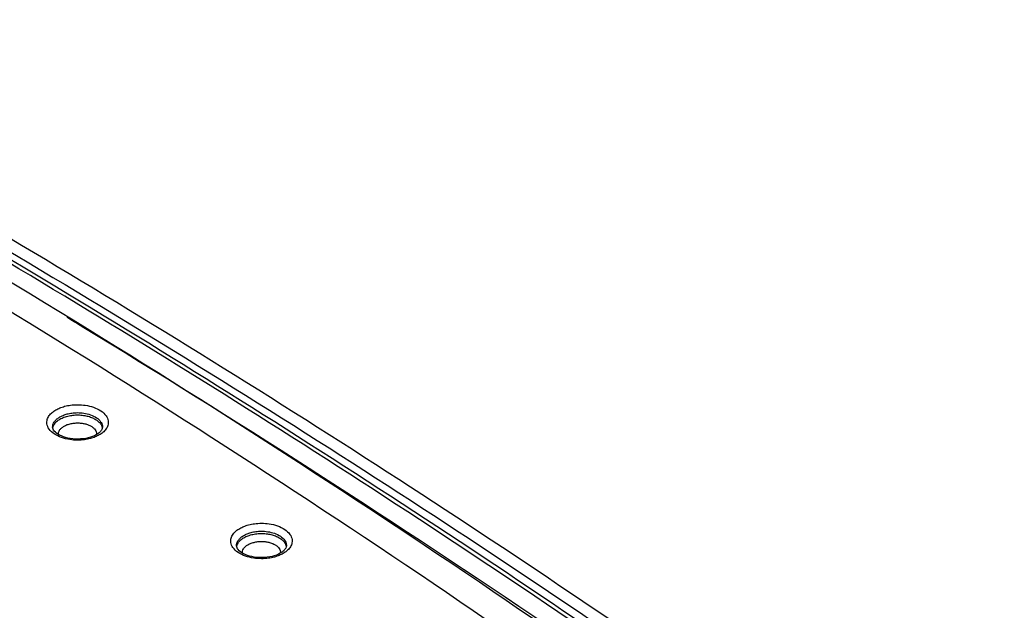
# Model space of a CAD drawing. Header units: inches. Extents: x 0 to 34, y 0 to 22.
# Tile 18 of 60: x 6.917 to 7.514, y 13.822 to 14.18. Entities that reach past the tile are written whole.
import ezdxf

# ---------------------------------------------------------------- set-up
doc = ezdxf.new("R2010")
doc.units = ezdxf.units.IN
doc.header["$LTSCALE"] = 1.87
doc.header["$MEASUREMENT"] = 0
doc.layers.get('0').update_dxf_attribs({"linetype": 'CONTINUOUS'})

msp = doc.modelspace()

# ---------------------------------------------------------------- linework, layer by layer
at = {"color": 7, "linetype": 'CONTINUOUS'}
for p, q in [((6.93744, 13.93283), (6.93744, 13.93286)), ((7.04885, 13.86107), (7.04885, 13.8611))]:
    msp.add_line(p, q, dxfattribs=at)
for points, knots in [([(6.97611, 15.03639), (7.06336, 14.96985), (7.24448, 14.83956), (7.53015, 14.65569), (7.83307, 14.48105), (8.14794, 14.31846), (8.36368, 14.21857), (8.47173, 14.17115)], [0, 0, 0, 0, 0.190084, 0.3863, 0.588284, 0.795583, 1, 1, 1, 1]), ([(6.97612, 15.03765), (7.0634, 14.97109), (7.24454, 14.84078), (7.5302, 14.65692), (7.83308, 14.4823), (8.14808, 14.31964), (8.36399, 14.21969), (8.47221, 14.17219)], [0, 0, 0, 0, 0.190091, 0.38623, 0.588105, 0.79532, 1, 1, 1, 1]), ([(8.46812, 14.16334), (8.37486, 14.20425), (8.19158, 14.28841), (7.9242, 14.42301), (7.66761, 14.56446), (7.42235, 14.71248), (7.18892, 14.86674), (7.03966, 14.97488), (6.96722, 15.02994)], [0, 0, 0, 0, 0.175885, 0.348227, 0.516895, 0.681792, 0.842845, 1, 1, 1, 1]), ([(5.99881, 14.47887), (6.10435, 14.43215), (6.31112, 14.33565), (6.61117, 14.17991), (6.89671, 14.01527), (7.16689, 13.84221), (7.33874, 13.7198), (7.42178, 13.65726)], [0, 0, 0, 0, 0.210285, 0.415611, 0.615769, 0.810602, 1, 1, 1, 1]), ([(6.8751, 14.06874), (6.95257, 14.02342), (7.10534, 13.93026), (7.32686, 13.78299), (7.46948, 13.67944), (7.5388, 13.62676)], [0, 0, 0, 0, 0.337493, 0.672636, 1, 1, 1, 1]), ([(7.46007, 13.66757), (7.41146, 13.70362), (7.28956, 13.79119), (7.09279, 13.92222), (6.94274, 14.01395), (6.86832, 14.05763)], [0, 0, 0, 0, 0.256068, 0.634902, 1, 1, 1, 1]), ([(7.4922, 13.64663), (7.43435, 13.69004), (7.30306, 13.78491), (7.0956, 13.92304), (6.94465, 14.01527), (6.8694, 14.0594)], [0, 0, 0, 0, 0.290243, 0.649912, 1, 1, 1, 1]), ([(6.87143, 14.06272), (6.95015, 14.01673), (7.10416, 13.92288), (7.32448, 13.77641), (7.46485, 13.67464), (7.53196, 13.62378)], [0, 0, 0, 0, 0.344691, 0.68166, 1, 1, 1, 1]), ([(7.45186, 13.65638), (7.36815, 13.71942), (7.19498, 13.84278), (6.99505, 13.97084), (6.88143, 14.03916), (6.86007, 14.05185)], [0, 0, 0, 0, 0.441486, 0.895341, 1, 1, 1, 1]), ([(6.94606, 13.99954), (6.94917, 13.99766), (7.04466, 13.93964), (7.21637, 13.82965), (7.37984, 13.71392), (7.45378, 13.65898)], [0, 0, 0, 0, 0.017816, 0.548126, 1, 1, 1, 1]), ([(6.01057, 13.97186), (6.09771, 13.91893), (6.30956, 13.79351), (6.65279, 13.60233), (6.91102, 13.46831), (7.04214, 13.4026)], [0, 0, 0, 0, 0.259527, 0.626647, 1, 1, 1, 1]), ([(6.93938, 13.94333), (6.94014, 13.94377), (6.94188, 13.94461), (6.94488, 13.9456), (6.94849, 13.94631), (6.95269, 13.94658), (6.95737, 13.94624), (6.96221, 13.94509), (6.9666, 13.94303), (6.9698, 13.94017), (6.97087, 13.93779), (6.97104, 13.93671)], [0, 0, 0, 0, 0.073036, 0.159932, 0.261963, 0.378786, 0.508919, 0.650674, 0.790669, 0.908835, 1, 1, 1, 1]), ([(6.94288, 13.92657), (6.94129, 13.92713), (6.93845, 13.92846), (6.93525, 13.93132), (6.93379, 13.93456), (6.934, 13.93754), (6.93527, 13.93995), (6.93713, 13.94188), (6.93861, 13.94289), (6.93938, 13.94333)], [0, 0, 0, 0, 0.216679, 0.399573, 0.540675, 0.65802, 0.770795, 0.885067, 1, 1, 1, 1]), ([(6.9386, 13.93628), (6.93902, 13.93687), (6.94003, 13.93792), (6.94123, 13.93874), (6.94186, 13.9391)], [0, 0, 0, 0, 0.498558, 1, 1, 1, 1]), ([(6.94186, 13.9391), (6.94247, 13.93945), (6.94388, 13.94013), (6.94632, 13.94094), (6.94925, 13.94151), (6.95266, 13.94173), (6.95645, 13.94146), (6.96038, 13.94053), (6.96395, 13.93885), (6.96655, 13.93653), (6.96755, 13.93432), (6.96762, 13.93313), (6.96761, 13.93283)], [0, 0, 0, 0, 0.070871, 0.155185, 0.254181, 0.36752, 0.49375, 0.631375, 0.767501, 0.882366, 0.970839, 1, 1, 1, 1]), ([(6.94188, 13.93772), (6.94269, 13.93819), (6.94448, 13.939), (6.94741, 13.93982), (6.95057, 13.94026), (6.95375, 13.9403), (6.9568, 13.93997), (6.95962, 13.93931), (6.96211, 13.93835), (6.96422, 13.93714), (6.96589, 13.93571), (6.96706, 13.93408), (6.96746, 13.93285), (6.96754, 13.93225)], [0, 0, 0, 0, 0.095246, 0.200728, 0.310176, 0.41953, 0.524997, 0.623713, 0.714476, 0.796901, 0.870969, 0.937761, 1, 1, 1, 1]), ([(6.93744, 13.93286), (6.93743, 13.93337), (6.9376, 13.9346), (6.93818, 13.9357), (6.9386, 13.93628)], [0, 0, 0, 0, 0.416339, 1, 1, 1, 1]), ([(6.93756, 13.93251), (6.93757, 13.93258), (6.93772, 13.93329), (6.93832, 13.93466), (6.93925, 13.93572), (6.93981, 13.93623)], [0, 0, 0, 0, 0.047014, 0.492636, 1, 1, 1, 1]), ([(6.94098, 13.92851), (6.94095, 13.92889), (6.94102, 13.92978), (6.94162, 13.93114), (6.94278, 13.93245), (6.94379, 13.93316), (6.94435, 13.93348)], [0, 0, 0, 0, 0.180031, 0.418425, 0.689848, 1, 1, 1, 1]), ([(6.94435, 13.93348), (6.94497, 13.93384), (6.94635, 13.93447), (6.9486, 13.9351), (6.95102, 13.93543), (6.95347, 13.93547), (6.95507, 13.93529), (6.95585, 13.93516)], [0, 0, 0, 0, 0.181447, 0.382429, 0.590919, 0.799179, 1, 1, 1, 1]), ([(6.95585, 13.93516), (6.95658, 13.93503), (6.95797, 13.9347), (6.95989, 13.93397), (6.9615, 13.93304), (6.96278, 13.93194), (6.96368, 13.93069), (6.96409, 13.92946), (6.9641, 13.92869), (6.96407, 13.92839)], [0, 0, 0, 0, 0.191871, 0.36828, 0.528478, 0.672431, 0.802246, 0.923212, 1, 1, 1, 1]), ([(6.96762, 13.93283), (6.96761, 13.93234), (6.96725, 13.93121), (6.9665, 13.93032), (6.96601, 13.92986)], [0, 0, 0, 0, 0.424168, 1, 1, 1, 1]), ([(6.97104, 13.93671), (6.97118, 13.9358), (6.97105, 13.93395), (6.96979, 13.93154), (6.96855, 13.93026), (6.96787, 13.92969)], [0, 0, 0, 0, 0.340732, 0.668193, 1, 1, 1, 1]), ([(6.95285, 13.92566), (6.95076, 13.92563), (6.94684, 13.926), (6.94185, 13.9277), (6.93891, 13.92971), (6.93793, 13.93121), (6.93776, 13.93157)], [0, 0, 0, 0, 0.373524, 0.695509, 0.930061, 1, 1, 1, 1]), ([(6.95673, 13.92529), (6.95533, 13.9251), (6.95236, 13.92491), (6.94769, 13.92525), (6.94449, 13.92601), (6.94288, 13.92657)], [0, 0, 0, 0, 0.300538, 0.635319, 1, 1, 1, 1]), ([(6.96567, 13.92816), (6.96491, 13.92772), (6.96317, 13.92688), (6.96134, 13.92627), (6.96033, 13.92601)], [0, 0, 0, 0, 0.45667, 1, 1, 1, 1]), ([(7.0508, 13.87157), (7.05156, 13.87201), (7.05329, 13.87285), (7.05629, 13.87384), (7.05991, 13.87454), (7.0641, 13.87482), (7.06878, 13.87448), (7.07362, 13.87333), (7.07801, 13.87126), (7.08121, 13.86841), (7.08229, 13.86603), (7.08245, 13.86494)], [0, 0, 0, 0, 0.073036, 0.159932, 0.261963, 0.378786, 0.508919, 0.650674, 0.790669, 0.908835, 1, 1, 1, 1]), ([(7.05429, 13.85481), (7.0527, 13.85537), (7.04987, 13.8567), (7.04666, 13.85955), (7.04521, 13.8628), (7.04542, 13.86577), (7.04668, 13.86819), (7.04854, 13.87012), (7.05002, 13.87112), (7.0508, 13.87157)], [0, 0, 0, 0, 0.216679, 0.399573, 0.540675, 0.65802, 0.770795, 0.885067, 1, 1, 1, 1]), ([(7.05001, 13.86452), (7.05043, 13.86511), (7.05144, 13.86615), (7.05264, 13.86697), (7.05327, 13.86733)], [0, 0, 0, 0, 0.498558, 1, 1, 1, 1]), ([(7.05327, 13.86733), (7.05389, 13.86769), (7.0553, 13.86837), (7.05773, 13.86917), (7.06066, 13.86975), (7.06407, 13.86997), (7.06786, 13.86969), (7.0718, 13.86876), (7.07536, 13.86709), (7.07797, 13.86477), (7.07896, 13.86256), (7.07903, 13.86136), (7.07903, 13.86107)], [0, 0, 0, 0, 0.070871, 0.155185, 0.254181, 0.36752, 0.49375, 0.631375, 0.767501, 0.882366, 0.970839, 1, 1, 1, 1]), ([(7.05329, 13.86596), (7.0541, 13.86642), (7.0559, 13.86724), (7.05883, 13.86806), (7.06198, 13.8685), (7.06516, 13.86854), (7.06821, 13.86821), (7.07103, 13.86755), (7.07352, 13.86659), (7.07563, 13.86538), (7.0773, 13.86395), (7.07847, 13.86231), (7.07887, 13.86109), (7.07895, 13.86048)], [0, 0, 0, 0, 0.095246, 0.200728, 0.310176, 0.41953, 0.524997, 0.623713, 0.714476, 0.796901, 0.870969, 0.937761, 1, 1, 1, 1]), ([(7.04885, 13.8611), (7.04885, 13.86161), (7.04901, 13.86284), (7.04959, 13.86394), (7.05001, 13.86452)], [0, 0, 0, 0, 0.416339, 1, 1, 1, 1]), ([(7.04897, 13.86075), (7.04898, 13.86081), (7.04913, 13.86153), (7.04973, 13.8629), (7.05067, 13.86396), (7.05122, 13.86446)], [0, 0, 0, 0, 0.047014, 0.492636, 1, 1, 1, 1]), ([(7.05239, 13.85674), (7.05236, 13.85712), (7.05244, 13.85802), (7.05303, 13.85937), (7.05419, 13.86068), (7.0552, 13.86139), (7.05577, 13.86172)], [0, 0, 0, 0, 0.180031, 0.418425, 0.689848, 1, 1, 1, 1]), ([(7.05577, 13.86172), (7.05638, 13.86208), (7.05777, 13.86271), (7.06002, 13.86334), (7.06244, 13.86367), (7.06488, 13.8637), (7.06649, 13.86353), (7.06727, 13.86339)], [0, 0, 0, 0, 0.181447, 0.382429, 0.590919, 0.799179, 1, 1, 1, 1]), ([(7.06727, 13.86339), (7.068, 13.86327), (7.06939, 13.86294), (7.0713, 13.86221), (7.07291, 13.86128), (7.0742, 13.86018), (7.0751, 13.85892), (7.0755, 13.8577), (7.07551, 13.85692), (7.07548, 13.85663)], [0, 0, 0, 0, 0.191871, 0.36828, 0.528478, 0.672431, 0.802246, 0.923212, 1, 1, 1, 1]), ([(7.07903, 13.86107), (7.07902, 13.86058), (7.07866, 13.85944), (7.07791, 13.85856), (7.07743, 13.8581)], [0, 0, 0, 0, 0.424168, 1, 1, 1, 1]), ([(7.08245, 13.86494), (7.08259, 13.86404), (7.08246, 13.86219), (7.0812, 13.85977), (7.07996, 13.8585), (7.07928, 13.85792)], [0, 0, 0, 0, 0.340732, 0.668193, 1, 1, 1, 1]), ([(7.06427, 13.85389), (7.06217, 13.85387), (7.05825, 13.85424), (7.05327, 13.85594), (7.05032, 13.85795), (7.04934, 13.85945), (7.04917, 13.85981)], [0, 0, 0, 0, 0.373524, 0.695509, 0.930061, 1, 1, 1, 1]), ([(7.06814, 13.85353), (7.06675, 13.85334), (7.06378, 13.85315), (7.0591, 13.85349), (7.0559, 13.85424), (7.05429, 13.85481)], [0, 0, 0, 0, 0.300538, 0.635319, 1, 1, 1, 1]), ([(7.07708, 13.85639), (7.07632, 13.85595), (7.07459, 13.85512), (7.07276, 13.85451), (7.07175, 13.85424)], [0, 0, 0, 0, 0.45667, 1, 1, 1, 1])]:
    msp.add_open_spline(points, degree=3, knots=knots, dxfattribs=at)
for points in [[(6.93776, 13.93157), (6.93757, 13.93197), (6.93745, 13.9324), (6.93744, 13.93283)], [(6.93981, 13.93623), (6.94044, 13.9368), (6.94114, 13.9373), (6.94188, 13.93772)], [(6.95902, 13.92642), (6.957, 13.92592), (6.95493, 13.92568), (6.95285, 13.92566)], [(6.96392, 13.92833), (6.9624, 13.92745), (6.96073, 13.92685), (6.95902, 13.92642)], [(6.96502, 13.92904), (6.96467, 13.92878), (6.9643, 13.92855), (6.96392, 13.92833)], [(6.96601, 13.92986), (6.9657, 13.92957), (6.96537, 13.92929), (6.96502, 13.92904)], [(6.96787, 13.92969), (6.96719, 13.92911), (6.96644, 13.9286), (6.96567, 13.92816)], [(6.96033, 13.92601), (6.95915, 13.92569), (6.95794, 13.92545), (6.95673, 13.92529)], [(7.04917, 13.85981), (7.04898, 13.86021), (7.04886, 13.86063), (7.04885, 13.86107)], [(7.05122, 13.86446), (7.05185, 13.86504), (7.05255, 13.86553), (7.05329, 13.86596)], [(7.07533, 13.85657), (7.07382, 13.85569), (7.07214, 13.85508), (7.07043, 13.85466)], [(7.07643, 13.85728), (7.07608, 13.85702), (7.07571, 13.85678), (7.07533, 13.85657)], [(7.07743, 13.8581), (7.07711, 13.8578), (7.07678, 13.85753), (7.07643, 13.85728)], [(7.07928, 13.85792), (7.0786, 13.85734), (7.07786, 13.85684), (7.07708, 13.85639)], [(7.07043, 13.85466), (7.06841, 13.85416), (7.06634, 13.85392), (7.06427, 13.85389)], [(7.07175, 13.85424), (7.07056, 13.85392), (7.06935, 13.85369), (7.06814, 13.85353)]]:
    msp.add_open_spline(points, degree=3, dxfattribs=at)

doc.saveas('drawing.dxf')
